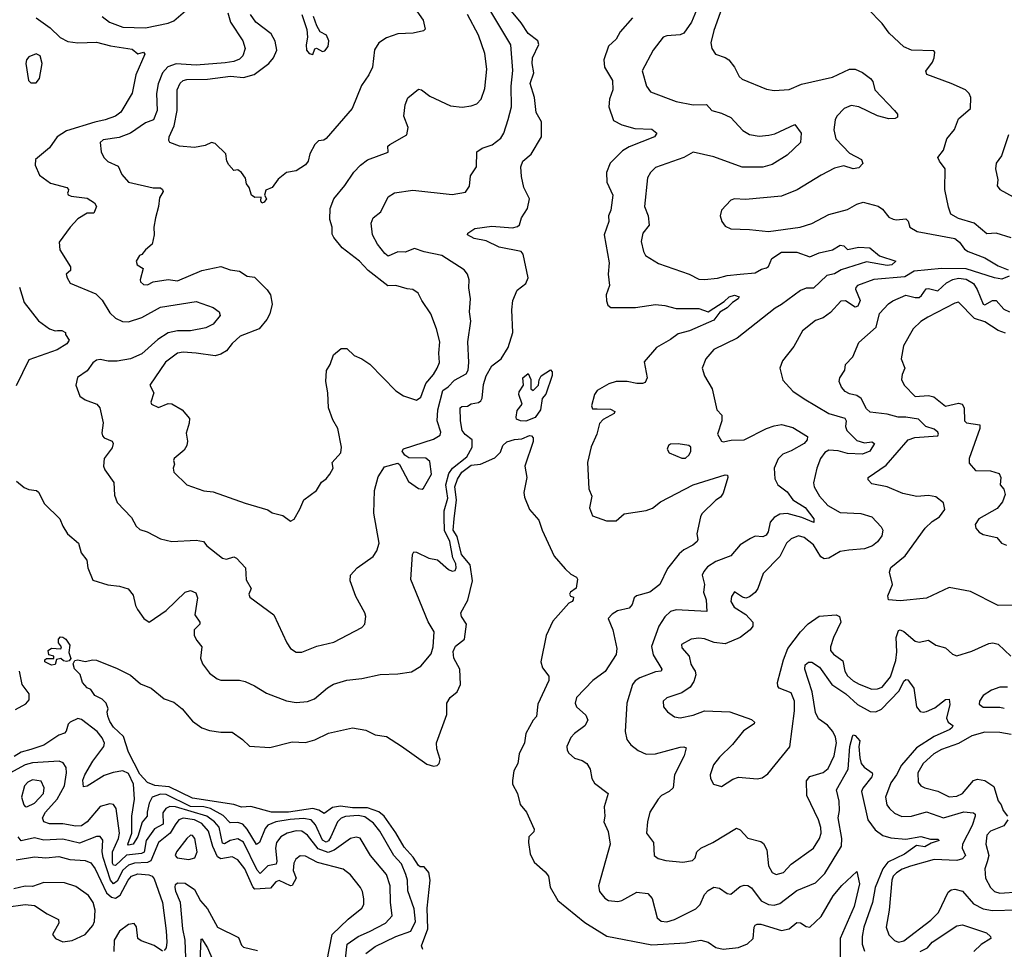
# Model space of a CAD drawing. Extents: x 1552033 to 1694788, y 811965 to 917215.
# Tile 76 of 256: x 1588747 to 1593978, y 863207 to 868148. Entities that reach past the tile are written whole.
import ezdxf

# ---------------------------------------------------------------- set-up
doc = ezdxf.new("R2010")
doc.units = 0

msp = doc.modelspace()

# ---------------------------------------------------------------- linework, layer by layer
at = {"layer": '0CON20XD'}
for points in [[(1589185, 868164.4), (1589224.2, 868134.2), (1589295, 868108.3), (1589415, 868105.2), (1589535, 868129), (1589565, 868141), (1589715, 868270.5)], [(1588730, 865695), (1588770.9, 865660.9), (1588795, 865650), (1588835.6, 865645.6), (1588846.8, 865636.8), (1588878, 865575), (1588960, 865495), (1588975, 865456.7), (1589001.2, 865415), (1589058.8, 865365), (1589074, 865314), (1589103.8, 865275), (1589109.2, 865235), (1589135, 865168.8), (1589215.4, 865144.6), (1589276.6, 865136.6), (1589322.8, 865122.8), (1589349.8, 865089.8), (1589361.5, 865035), (1589373, 865013), (1589405.8, 864965.8), (1589435, 864946.2), (1589525, 865006.9), (1589625, 865105.8), (1589653.9, 865113.9), (1589681.7, 865101.7), (1589692, 865075), (1589677.5, 864985), (1589703.3, 864945), (1589703.3, 864935), (1589674.4, 864905.6), (1589674.3, 864875), (1589687.4, 864847.4), (1589714, 864815), (1589707.5, 864755), (1589717.1, 864725), (1589755, 864674), (1589796.2, 864645), (1589815, 864638.1), (1589915, 864636.9), (1589945, 864630.6), (1589995, 864608.1), (1590058.3, 864568.3), (1590165, 864527.5), (1590215, 864518.2), (1590275, 864523.6), (1590312.4, 864537.6), (1590382.7, 864597.3), (1590413.8, 864616.2), (1590485, 864637.8), (1590565, 864646.7), (1590662.4, 864667.6), (1590755, 864670.6), (1590828.3, 864681.7), (1590878.7, 864711.3), (1590933, 864777), (1590944.3, 864815), (1590949.5, 864895), (1590916.9, 864946.9), (1590825, 865172.5), (1590834.5, 865305), (1590841.2, 865318.8), (1590855, 865318), (1590920, 865285), (1590966.2, 865276.2), (1591025, 865226), (1591045, 865216.7), (1591059.5, 865220.5), (1591065.8, 865234.2), (1591064.3, 865255), (1591047.7, 865287.7), (1591032, 865375), (1591003.4, 865433.4), (1591001.3, 865501.3), (1591002, 865538), (1591022.2, 865605), (1591010.1, 865675), (1591027.1, 865735), (1591045.7, 865765), (1591123.2, 865825), (1591151.2, 865875), (1591151.4, 865915), (1591113.3, 865943.3), (1591097.3, 865965), (1591088.9, 866015), (1591087.8, 866085), (1591095, 866091.5), (1591126.5, 866093.5), (1591145, 866105.5), (1591185, 866113.6), (1591197.5, 866122.5), (1591203.8, 866136.2), (1591210.7, 866209.3), (1591224.8, 866255.2), (1591255, 866307.8), (1591305, 866345.8), (1591341.1, 866405), (1591366.3, 866485), (1591362.2, 866605), (1591366.6, 866655), (1591390.2, 866709.8), (1591435, 866746.2), (1591448.9, 866775), (1591421, 866901), (1591411.2, 866915), (1591295, 866938.7), (1591225, 866973.2), (1591161.2, 866985), (1591126.7, 867005), (1591127, 867013), (1591165, 867037.5), (1591255, 867049.7), (1591365, 867042.3), (1591392, 867048), (1591402.8, 867057.2), (1591412.6, 867095), (1591445.2, 867145), (1591455.6, 867195), (1591425.1, 867255.1), (1591412, 867315), (1591409.8, 867365), (1591419.7, 867395), (1591465, 867432.5), (1591519, 867525), (1591518.9, 867605), (1591491.3, 867655), (1591482.3, 867735), (1591458.9, 867808.9), (1591478.9, 867865), (1591469, 867915), (1591472, 867945), (1591505.5, 868015.5), (1591499.8, 868035), (1591448.3, 868075), (1591411.6, 868131.6), (1591341.7, 868215)], [(1589003.8, 867235), (1589000, 867225), (1589005, 867217.5), (1589020.5, 867210.5), (1589105, 867200), (1589144.2, 867175), (1589155.6, 867155), (1589140.7, 867119.3), (1589105, 867119.4), (1589055, 867089.4), (1589014.3, 867045), (1588955.6, 866965), (1588960, 866925), (1589015.8, 866834.2), (1589016, 866815), (1588994.3, 866795), (1588998.6, 866775), (1589015, 866748), (1589151.3, 866691.3), (1589185, 866656.7), (1589225, 866589.5), (1589255, 866562.1), (1589293.5, 866543.5), (1589325, 866542.4), (1589395.6, 866564.4), (1589495, 866620), (1589685, 866650), (1589775, 866618), (1589806.7, 866595), (1589812.5, 866575), (1589775, 866528.8), (1589735, 866510), (1589655, 866494.5), (1589585, 866493.6), (1589536.1, 866483.9), (1589481.2, 866448.8), (1589395, 866371.8), (1589335, 866344.7), (1589265, 866332.1), (1589217.1, 866332.9), (1589175, 866341.3), (1589155, 866337.3), (1589136.1, 866323.9), (1589105, 866281.1), (1589054, 866246), (1589045.4, 866205), (1589066.5, 866146.5), (1589095, 866128.1), (1589156.7, 866105), (1589172, 866085), (1589190.8, 866005), (1589182.7, 865952.7), (1589186, 865936), (1589195.8, 865925.8), (1589237.3, 865907.3), (1589243.8, 865895), (1589237.6, 865872.4), (1589196, 865815), (1589192, 865775), (1589198.8, 865755), (1589247.4, 865687.4), (1589251.1, 865621.1), (1589265, 865581.2), (1589341.1, 865501.1), (1589365.5, 865455), (1589385, 865437.3), (1589423.3, 865425), (1589495, 865389.4), (1589555, 865374), (1589685, 865381.9), (1589722.5, 865375), (1589740.7, 865350.7), (1589825, 865285.8), (1589845, 865280.6), (1589885, 865292.9), (1589899.2, 865285), (1589945.5, 865235), (1589950.7, 865170.7), (1589975.8, 865125), (1589963.8, 865095), (1589969.3, 865079.3), (1590096.7, 864985), (1590166, 864835), (1590186.2, 864805), (1590215, 864786), (1590245, 864786), (1590325, 864818.6), (1590415, 864840), (1590565, 864916.7), (1590580, 864935), (1590586.2, 864975), (1590581.2, 864995), (1590532.7, 865082.7), (1590502.5, 865165), (1590503.8, 865195), (1590538.8, 865235), (1590624, 865295), (1590644.2, 865325), (1590656.9, 865365), (1590627.9, 865525), (1590632, 865645), (1590651.7, 865718.3), (1590685, 865771.4), (1590755, 865790), (1590765, 865783.3), (1590812.4, 865692.4), (1590865, 865656), (1590885, 865652), (1590892.7, 865657.3), (1590935, 865732.5), (1590925, 865800), (1590905, 865817.1), (1590815, 865818.8), (1590792.9, 865832.9), (1590778.8, 865855), (1590785, 865866.9), (1590945, 865918.3), (1590981.3, 865938.7), (1590984.7, 865955), (1590964.4, 866015), (1590968.8, 866075), (1590995, 866176.5), (1591023.6, 866196.4), (1591057.3, 866232.7), (1591118.1, 866265), (1591129.6, 866285), (1591133.1, 866325), (1591127.3, 866435), (1591143.6, 866545), (1591136.5, 866595), (1591142.5, 866665), (1591133.4, 866723.4), (1591134.2, 866765.8), (1591126.7, 866795), (1591108.3, 866818.3), (1590990, 866895), (1590895, 866913.8), (1590845, 866930.8), (1590795, 866912.5), (1590755, 866913.2), (1590705, 866891.3), (1590686.2, 866905), (1590648.2, 866955), (1590621.5, 867005), (1590613.7, 867066.3), (1590625, 867094), (1590665, 867126.2), (1590705, 867206), (1590738, 867228), (1590835, 867241.1), (1591045, 867218.6), (1591115, 867231.2), (1591137.3, 867262.7), (1591142.3, 867317.7), (1591173.3, 867365), (1591176, 867445), (1591204.6, 867465.4), (1591256.9, 867483.1), (1591302.2, 867517.8), (1591319.5, 867545), (1591342.7, 867617.3), (1591359.3, 867685), (1591358.2, 867795), (1591367.2, 867877.2), (1591355.4, 868015), (1591223.8, 868235)], [(1590835, 868223.8), (1590890, 868145), (1590901.7, 868098.3), (1590891.7, 868088.3), (1590837, 868077), (1590755, 868072.5), (1590695, 868051.4), (1590654.6, 868025.4), (1590632.3, 867987.7), (1590620.5, 867895), (1590601.9, 867855), (1590562, 867798), (1590513.7, 867676.3), (1590375, 867516.2), (1590362.3, 867507.7), (1590335, 867504), (1590314.7, 867485.3), (1590288.9, 867435), (1590278.5, 867395), (1590265, 867375.7), (1590215, 867344.4), (1590164.5, 867335.5), (1590120.5, 867299.5), (1590087.5, 867255), (1590055, 867242.5), (1590047.5, 867215), (1590058.8, 867195), (1590045, 867177.5), (1590032.5, 867172.5), (1590027.5, 867185), (1590030, 867205), (1589996.7, 867203.3), (1589978.8, 867215), (1589966.7, 867255), (1589952, 867275), (1589945.8, 867305), (1589925, 867336.2), (1589905, 867350), (1589885, 867346.7), (1589857.1, 867377.1), (1589846.4, 867396.4), (1589841.2, 867435), (1589785, 867489.2), (1589765, 867494.3), (1589731.7, 867478.3), (1589675, 867467.8), (1589595.3, 867475.3), (1589545, 867494.2), (1589538.6, 867505), (1589541.1, 867525), (1589567.2, 867582.8), (1589584.1, 867665), (1589582.7, 867775), (1589599.9, 867810.1), (1589615.7, 867824.3), (1589635, 867829.8), (1589745, 867832.5), (1589867.4, 867847.4), (1589935, 867841), (1589992.8, 867857.2), (1590070.3, 867915), (1590094.7, 867945), (1590112.3, 867985), (1590104.1, 868034.1), (1590082.9, 868072.9), (1590000.9, 868135), (1589973.2, 868175)], [(1592342, 868198), (1592316.2, 868133.8), (1592275, 868076.7), (1592255, 868066.9), (1592185, 868061.5), (1592165.4, 868054.6), (1592113.1, 867985), (1592053.6, 867876.4), (1592076.2, 867795), (1592097.5, 867765), (1592235, 867713.3), (1592325, 867694.4), (1592396.5, 867696.5), (1592424.6, 867664.6), (1592475, 867650.6), (1592525, 867628.1), (1592588.5, 867558.5), (1592625, 867537.9), (1592675, 867528.8), (1592726.7, 867533.3), (1592758.3, 867541.7), (1592865, 867590), (1592898.9, 867545), (1592895.4, 867494.6), (1592825, 867427.1), (1592745, 867378.2), (1592695, 867363.1), (1592585, 867363.2), (1592435, 867419.2), (1592325, 867442.8), (1592275, 867414.5), (1592125, 867362.5), (1592097.5, 867335), (1592083, 867307), (1592066.9, 867155), (1592085.6, 867105), (1592091.9, 867055), (1592057.3, 867012.7), (1592048.9, 866968.9), (1592060.8, 866915), (1592072, 866895), (1592141.4, 866851.4), (1592304.4, 866794.4), (1592355, 866769.4), (1592385, 866766.5), (1592455, 866773.3), (1592505, 866788.2), (1592574.7, 866794.7), (1592655, 866802.5), (1592687.6, 866822.4), (1592715, 866829.3), (1592725, 866835.7), (1592742.3, 866877.7), (1592795, 866912.1), (1592875, 866912.4), (1592945, 866888.1), (1592995, 866908.6), (1593065.8, 866924.2), (1593105, 866949.5), (1593125, 866945.7), (1593145, 866926.4), (1593205, 866939.5), (1593263.8, 866935), (1593315, 866893.4), (1593401.2, 866865), (1593380, 866845), (1593355, 866840.8), (1593245, 866861.2), (1593111.7, 866818.3), (1593075, 866797.7), (1593035, 866788), (1592965, 866720), (1592925, 866720.7), (1592895, 866707.7), (1592795, 866633.8), (1592760, 866615), (1592558.8, 866455), (1592434, 866395), (1592391.4, 866345), (1592373.1, 866295), (1592384.3, 866255), (1592425.8, 866185), (1592450.8, 866075), (1592477.9, 866045), (1592477.7, 866015), (1592453.3, 865945), (1592475, 865907.5), (1592485, 865904), (1592526.4, 865913.6), (1592595, 865914.5), (1592714.7, 865975.3), (1592755, 865989.6), (1592795, 865995.4), (1592855, 865980), (1592932.3, 865932.3), (1592930.6, 865915), (1592914.3, 865895), (1592845, 865855.4), (1592801.4, 865838.6), (1592775.9, 865814.1), (1592754.6, 865765), (1592758.1, 865708.1), (1592775.5, 865675), (1592825, 865637.5), (1592855, 865596), (1592920, 865555), (1592965.5, 865495), (1592966.2, 865475), (1592901.5, 865501.5), (1592825, 865522.5), (1592785, 865518.8), (1592755, 865502.1), (1592733.7, 865476.3), (1592722.8, 865425), (1592712.6, 865407.4), (1592695, 865400), (1592655, 865402.3), (1592628.8, 865391.2), (1592575, 865355.8), (1592525, 865298.2), (1592445, 865268.6), (1592401.1, 865238.9), (1592380.8, 865215), (1592373.3, 865195), (1592385.2, 865145), (1592379.3, 865105), (1592393.5, 865065), (1592398.1, 865001.9), (1592235, 865011.8), (1592205, 865002.5), (1592175, 864974.6), (1592141.9, 864925), (1592103.6, 864816.4)], [(1592485.8, 868234.2), (1592435, 868091.2), (1592419.5, 868025), (1592424.4, 867994.4), (1592444.1, 867964.1), (1592495, 867947.5), (1592515, 867934), (1592544.2, 867895), (1592569.2, 867845), (1592585, 867831.4), (1592715, 867779.4), (1592755, 867771.9), (1592835, 867777.5), (1592900, 867805), (1593065, 867843.1), (1593155, 867885.7), (1593185, 867884.4), (1593225, 867867.8), (1593267.5, 867835), (1593278.7, 867818.7), (1593289.4, 867775), (1593395, 867665.8), (1593411.2, 867645), (1593410.7, 867629.3), (1593397.7, 867622.3), (1593365, 867620), (1593305, 867636.8), (1593204.4, 867685), (1593165, 867691.1), (1593126.7, 867675), (1593088.1, 867635), (1593079.4, 867615), (1593072.7, 867562.7), (1593082.5, 867515), (1593155, 867437.5), (1593220, 867405), (1593226.4, 867383.6), (1593205, 867360), (1593175, 867354.3), (1593125, 867370.8), (1593075, 867358.1), (1593005, 867322), (1592877.2, 867242.8), (1592795, 867210.5), (1592602.7, 867192.7), (1592545, 867195.7), (1592525, 867188.8), (1592476.2, 867135), (1592468.8, 867105), (1592476.7, 867075), (1592495, 867050), (1592525, 867036), (1592625, 867032.2)], [(1594015, 866988.9), (1593935, 867012.5), (1593885, 867008.8), (1593817.1, 867067.1), (1593735, 867090.8), (1593694.1, 867114.1), (1593680.9, 867150.9), (1593662.5, 867245), (1593662.9, 867355), (1593633.1, 867395), (1593625.6, 867415), (1593654.3, 867455), (1593673.3, 867515), (1593713.1, 867565), (1593735, 867621.2), (1593798.1, 867675), (1593800.8, 867735), (1593792, 867755), (1593771.2, 867775), (1593695, 867809.5), (1593565.8, 867855.8), (1593560.8, 867875), (1593597.2, 867922.8), (1593605.4, 867945.4), (1593608.6, 867975), (1593602.9, 867982.9), (1593485, 867985.5), (1593443.9, 868003.9), (1593366.8, 868076.8), (1593328.3, 868128.3), (1593253.3, 868205)], [(1588835, 868157.5), (1588909.2, 868105), (1588962.4, 868052.4), (1589001.8, 868031.8), (1589055, 868024.1), (1589155, 868027.5), (1589228.8, 868008.8), (1589345, 867991.4), (1589375, 867966.7), (1589405, 867976), (1589411.2, 867965), (1589363.5, 867855), (1589343.6, 867756.4), (1589284.5, 867655.5), (1589256.2, 867635), (1589200, 867615), (1589145, 867603.6), (1588995, 867556.6), (1588946.5, 867525), (1588905, 867466.7), (1588831.2, 867405), (1588828.8, 867375), (1588851.3, 867321.3), (1588909.7, 867279.7), (1588996.7, 867255), (1589006.7, 867245), (1589003.8, 867235)], [(1589852.1, 868185), (1589867.1, 868135), (1589932.9, 868035), (1589944.5, 867995), (1589931.5, 867955), (1589915, 867937.8), (1589883.8, 867925), (1589837.7, 867917.7), (1589685, 867906.2), (1589577.4, 867912.6), (1589533.5, 867896.5), (1589504.7, 867865), (1589482.8, 867807.2), (1589473.8, 867755), (1589476.9, 867665), (1589456.8, 867615), (1589415, 867600), (1589335.2, 867544.8), (1589275, 867521.9), (1589190.8, 867509.2), (1589174.4, 867495), (1589179.5, 867445), (1589193.3, 867415), (1589215, 867394.4), (1589269.1, 867369.1), (1589289.1, 867325), (1589325, 867284.4), (1589455, 867254.2), (1589495, 867253.3), (1589506.1, 867246.1), (1589508.8, 867235), (1589489.4, 867200.6), (1589484.5, 867155), (1589467.9, 867095), (1589459.5, 867045), (1589461.1, 867005)], [(1589461.1, 867005), (1589450, 866955), (1589414.3, 866925), (1589395, 866900), (1589383.3, 866895), (1589366.2, 866865), (1589370, 866845), (1589403.3, 866825), (1589387.5, 866765), (1589389.2, 866755), (1589405, 866740.8), (1589425, 866739.2), (1589455.4, 866754.6), (1589535, 866766.9), (1589585, 866760), (1589715, 866815.4), (1589815, 866835.3), (1589865, 866817.9), (1589915, 866810.9), (1589955, 866785.3), (1589995, 866779.3), (1590062.2, 866712.2), (1590078.9, 866685), (1590087.3, 866635), (1590075.4, 866585), (1590060.4, 866555), (1590018.2, 866505), (1589918.5, 866465), (1589875, 866427.6), (1589845, 866388.1), (1589815, 866369.7), (1589785, 866362), (1589685, 866375.6), (1589615, 866381.2), (1589584.4, 866375), (1589521.6, 866328.4), (1589438.8, 866205), (1589458.8, 866165), (1589443.8, 866115), (1589446.2, 866105), (1589485, 866086.7), (1589535, 866107.5), (1589555, 866105.5), (1589610, 866075), (1589648, 866028), (1589646.6, 866003.4), (1589630.3, 865949.7), (1589638.2, 865908.2), (1589635.4, 865885), (1589619.8, 865860.2), (1589566.7, 865815), (1589563.8, 865805), (1589570, 865785), (1589562.5, 865765), (1589565, 865742.5), (1589635, 865676), (1589725, 865644.3), (1589775, 865638), (1589945, 865578), (1590065, 865543.3), (1590087.5, 865527.5), (1590145, 865513.3), (1590185, 865482.5), (1590205, 865492.5), (1590234.3, 865545.7), (1590256.7, 865595), (1590324.2, 865645.8), (1590349.7, 865690.3), (1590375, 865708), (1590395, 865732), (1590412.5, 865765), (1590407.5, 865795), (1590452.5, 865845), (1590455.7, 865875), (1590437.1, 865975), (1590410.2, 866020.2), (1590387.1, 866085), (1590384.1, 866165), (1590373.2, 866225), (1590376.6, 866283.4), (1590395.6, 866315), (1590413.6, 866366.4), (1590455, 866400), (1590485, 866400), (1590523.7, 866363.7), (1590565, 866345.8), (1590606.4, 866316.4), (1590744.7, 866174.7), (1590785, 866149.4), (1590855, 866125.7), (1590877.8, 866142.2), (1590905.3, 866215), (1590945, 866261.2), (1590964.6, 866295), (1590976.9, 866325), (1590973.8, 866375), (1590979.5, 866435), (1590961.1, 866505), (1590931.4, 866585), (1590882.9, 866655), (1590863.8, 866695), (1590835, 866714.2), (1590805, 866717.1), (1590745, 866735.8), (1590703.2, 866733.2), (1590597.5, 866815), (1590551.9, 866865), (1590460, 866935), (1590415, 866990), (1590407, 867007), (1590406.9, 867045), (1590394.7, 867085), (1590396.2, 867143.8), (1590415.6, 867195), (1590475, 867265.8), (1590522.6, 867337.4), (1590558, 867375), (1590595, 867402.9), (1590705, 867443.8), (1590702.5, 867475), (1590712.5, 867485), (1590803.8, 867535), (1590811.2, 867575), (1590787.5, 867635), (1590794.2, 867695), (1590808, 867732), (1590865, 867778.6), (1590881.2, 867775), (1590925, 867741.9), (1591035, 867690), (1591096.8, 867683.2), (1591145, 867689.4), (1591175, 867700.6), (1591198.9, 867725), (1591217.6, 867782.4), (1591228, 867885), (1591217.7, 867967.7), (1591184.7, 868065), (1591125, 868175.6)], [(1590245.9, 868175.9), (1590272.9, 868095), (1590276, 868055), (1590268.1, 868015), (1590270, 867985), (1590285, 867968), (1590305, 867962.5)], [(1590305, 867962.5), (1590315, 867992.5), (1590323.8, 867996.2), (1590355, 867978.8), (1590367.3, 867982.7), (1590386, 868005), (1590390, 868035), (1590376.2, 868065), (1590343, 868083), (1590324.6, 868114.6), (1590308.2, 868165)], [(1592001.7, 868158.3), (1591936.2, 868083.8), (1591915.6, 868044.4), (1591875, 868006.8), (1591849.7, 867935), (1591854.6, 867895), (1591896.7, 867825), (1591898.2, 867775), (1591880.4, 867725), (1591876.2, 867685), (1591901.6, 867611.6), (1591945, 867588.5), (1592015, 867570), (1592105, 867566.7), (1592131.2, 867545), (1592120, 867525), (1591985, 867472), (1591949.1, 867450.9), (1591883.8, 867385), (1591863.8, 867335), (1591866.9, 867285), (1591897.5, 867215), (1591886.7, 867135), (1591875.5, 867105), (1591876.5, 867075), (1591852.8, 867005), (1591878.7, 866855), (1591873.2, 866795), (1591880, 866735), (1591862.2, 866685), (1591864, 866654), (1591871.2, 866631.2), (1591888.3, 866618.3), (1592018.8, 866618.8)], [(1588805, 867812.5), (1588835, 867812.9), (1588851.1, 867835), (1588866.1, 867915), (1588855, 867956.2), (1588835, 867965.6), (1588795, 867950), (1588783.3, 867935), (1588778.6, 867915), (1588794.3, 867824.3), (1588805, 867812.5)], [(1594000.8, 867535), (1593963.3, 867425), (1593935.4, 867384.6), (1593931.5, 867355), (1593943.9, 867296.1), (1593940.8, 867265), (1593955, 867245.8), (1594025, 867205.6)], [(1592625, 867032.2), (1592725, 867021.4), (1592892.5, 867045), (1592955, 867063.8), (1593045, 867112.9), (1593145, 867139.2), (1593195, 867168), (1593227.7, 867177.7), (1593307.1, 867157.1), (1593331.2, 867141.2), (1593365, 867098.8), (1593386.8, 867086.8), (1593405, 867083.3), (1593455, 867089.5), (1593467, 867077), (1593476.5, 867045), (1593515, 867022.1), (1593715, 866984.7), (1593740, 866965), (1593767.3, 866927.3), (1593785.3, 866915.3), (1593875, 866881.4), (1593945, 866839), (1593997.9, 866817.9)], [(1594004.3, 866785), (1593965, 866769.4), (1593925.7, 866775.7), (1593775, 866824.2), (1593645, 866825.8), (1593499.4, 866810.6), (1593449.2, 866780.8), (1593285, 866767.4), (1593198.6, 866735), (1593188.5, 866725), (1593187.9, 866715), (1593211.3, 866655), (1593199.5, 866625), (1593185, 866619.6), (1593135, 866654), (1593109.1, 866650.9), (1593055, 866591.1), (1593015, 866563.8), (1592975, 866548.6), (1592905, 866493.8), (1592859.5, 866410.5), (1592799.2, 866335), (1592785.8, 866295), (1592801.7, 866231.7), (1592855, 866174.2), (1592915, 866132.7), (1593045, 866055.3), (1593130.4, 866030.4), (1593137.8, 866015), (1593134.2, 865985), (1593141.2, 865965), (1593195, 865911.2), (1593235, 865898.7), (1593275, 865904.3), (1593287.8, 865895), (1593263.1, 865855), (1593225, 865839.3), (1593145, 865841.9), (1593096, 865856), (1593045, 865860.4), (1593025, 865847.3), (1593000.8, 865815), (1592982.3, 865765), (1592964.6, 865685.4), (1592967.9, 865665), (1592996, 865615), (1593041.1, 865565), (1593105, 865529.2), (1593215, 865522.9), (1593273.8, 865505), (1593323, 865453), (1593332, 865435), (1593326.9, 865405), (1593305, 865373.3), (1593278.2, 865351.8), (1593235, 865334.7), (1593151.9, 865328.1), (1593105, 865322), (1593045, 865286), (1593021.7, 865281.7), (1593003.2, 865293.2), (1592965, 865356), (1592915, 865395.4), (1592885, 865404.6), (1592845, 865387.8), (1592820.9, 865365), (1592785, 865294.6), (1592696, 865205), (1592668.2, 865125), (1592655, 865103.6), (1592625, 865080), (1592605, 865073.5), (1592587.8, 865077.8), (1592545, 865106), (1592528.3, 865081.7), (1592524.4, 865055), (1592542.5, 865025), (1592605, 864985.6), (1592642.5, 864945), (1592641.5, 864925), (1592626.9, 864905), (1592574.5, 864865), (1592495, 864831.2), (1592437.3, 864837.3), (1592385, 864857.5), (1592355, 864860), (1592315, 864854.5), (1592263.1, 864826.9), (1592265, 864810), (1592303.6, 864765), (1592311.7, 864721.7), (1592325, 864701.4), (1592335.8, 864685.8), (1592339.7, 864665), (1592329, 864631), (1592309.4, 864600.6), (1592265, 864569.5), (1592185.8, 864544.2), (1592166.2, 864525), (1592168, 864495), (1592188.8, 864468.8), (1592225, 864442.5), (1592255, 864436.9), (1592325, 864452.1), (1592385, 864473.6), (1592519.2, 864469.2), (1592635, 864428.9), (1592651.4, 864415), (1592648.6, 864405), (1592592, 864368), (1592534.3, 864295), (1592465, 864228.9), (1592432.6, 864187.4), (1592416, 864135), (1592416.7, 864115), (1592432.5, 864085), (1592475, 864072.5), (1592535, 864111.9), (1592565, 864122.2), (1592665, 864112.9), (1592691.7, 864118.3), (1592720.9, 864139.1), (1592837.8, 864282.2), (1592863.5, 864475), (1592862.7, 864525), (1592845, 864570.8), (1592781.2, 864595), (1592774.3, 864605), (1592773.3, 864625), (1592805.4, 864745.4), (1592828.3, 864805), (1592895.5, 864894.5), (1592935, 864936.2), (1592995, 864977.5), (1593084.5, 864984.5), (1593102.9, 864975), (1593109.5, 864945), (1593070, 864865), (1593054, 864815), (1593055.4, 864795), (1593070.5, 864775), (1593120.8, 864740.8), (1593131, 864685), (1593145, 864660.4), (1593174.2, 864634.2), (1593206.6, 864616.6), (1593275, 864590.3), (1593305, 864591.6), (1593329.2, 864600.8), (1593373.8, 864655), (1593401.4, 864741.4), (1593407.2, 864787.2), (1593403.1, 864865), (1593415, 864901.2), (1593425, 864905.7), (1593445, 864895.7), (1593505, 864843.9), (1593525, 864839.3), (1593575, 864850.5), (1593615, 864824.2), (1593665, 864808.6), (1593702, 864775), (1593725, 864767.5), (1593805, 864791.1), (1593895, 864832.9), (1593916.3, 864836.3), (1593945, 864829.2), (1594013.3, 864765)], [(1588745.7, 866725.7), (1588770, 866645), (1588847.4, 866547.4), (1588905, 866504.2), (1588935, 866493.8), (1588946.7, 866496.7), (1588970, 866495), (1588990, 866485), (1588990, 866475), (1589008.8, 866445), (1588998, 866425), (1588945, 866392.9), (1588795, 866340), (1588728, 866202)], [(1594056.4, 865036.4), (1593945, 865034.4), (1593798.7, 865108.7), (1593685, 865129.2), (1593565, 865072.9), (1593425, 865059.1), (1593363.3, 865065), (1593358.6, 865085), (1593383.6, 865145), (1593368.3, 865211.7), (1593374.4, 865235.6), (1593452.1, 865297.9), (1593556.9, 865445), (1593595, 865480.4), (1593634.5, 865505), (1593662.5, 865545), (1593655, 865579.4), (1593615, 865611.2), (1593575, 865618.5), (1593513.6, 865613.6), (1593439.5, 865629.5), (1593355, 865664.2), (1593275, 865681.2), (1593255, 865702.5), (1593253.8, 865715), (1593349.5, 865780.5), (1593467.5, 865915), (1593502.7, 865927.3), (1593624, 865936), (1593629.2, 865945), (1593625.6, 865955), (1593605, 865970.8), (1593561.5, 865985), (1593522, 866025), (1593455, 866035.2), (1593414.8, 866034.8), (1593355, 866051.6), (1593265, 866061.5), (1593245, 866080), (1593216.8, 866135), (1593195, 866150.8), (1593155, 866159.6), (1593131.9, 866171.9), (1593112.5, 866195), (1593100.8, 866225), (1593104.4, 866245), (1593131.4, 866285), (1593134.2, 866315), (1593173.1, 866355), (1593205, 866432), (1593296.4, 866513.6), (1593315, 866585.8), (1593362.4, 866637.6), (1593385, 866653.1), (1593455, 866684.5), (1593505, 866671.2), (1593525, 866671.7), (1593538.6, 866681.4), (1593562.9, 866717.1), (1593575, 866719.2), (1593625, 866707.4), (1593670.2, 866749.8), (1593705, 866767.4), (1593735, 866773.9), (1593775, 866768.3), (1593813.7, 866745), (1593834.5, 866714.5), (1593865, 866635.4), (1593875, 866631.8), (1593915, 866655.4), (1593935, 866656.1), (1593975, 866609.4), (1594005.4, 866594.6)], [(1592018.8, 866618.8), (1592124.4, 866634.4), (1592175, 866628.8), (1592235, 866612.5), (1592355, 866612.9), (1592405, 866594.3), (1592489.4, 866650.6), (1592516, 866675), (1592545, 866683.5), (1592568.8, 866675), (1592564.2, 866665), (1592534.5, 866645.5), (1592505, 866615.6), (1592466.2, 866593.8), (1592435, 866550.8), (1592305, 866493.9), (1592245, 866478.8), (1592205, 866447.8), (1592130.6, 866405), (1592065, 866330), (1592080, 866245), (1592070.7, 866219.3), (1592055, 866213.3), (1592025.8, 866214.2), (1591975, 866225.6), (1591915, 866224.4), (1591877.6, 866212.4), (1591815, 866176.2), (1591801.2, 866155), (1591784.3, 866095), (1591790.2, 866080.2), (1591815, 866078.7), (1591885, 866077.9), (1591908, 866065), (1591905, 866054.4), (1591846.9, 866023.1), (1591828, 866002), (1591812.9, 865945), (1591783, 865877), (1591762.9, 865795), (1591771.1, 865655), (1591786.9, 865615), (1591774, 865554), (1591790.7, 865510.7), (1591863.6, 865483.6), (1591915.4, 865484.6), (1591958.5, 865521.5), (1592075, 865540), (1592108.6, 865551.4), (1592151.1, 865585), (1592324.2, 865675), (1592495, 865728.1), (1592506.4, 865726.4), (1592509.1, 865715), (1592485, 865631.4), (1592469.7, 865610.3), (1592445, 865593.8), (1592371.7, 865521.7), (1592363.1, 865505), (1592343.8, 865415), (1592350, 865385), (1592346.2, 865375), (1592323.3, 865355), (1592275, 865330.8), (1592251.2, 865308.8), (1592188.9, 865231.1), (1592148.6, 865145), (1592095, 865105.6), (1592024, 865085), (1592011.4, 865075), (1592000.3, 865039.7), (1591985, 865020), (1591922.5, 865005), (1591895, 864988.8), (1591873.8, 864965), (1591897.8, 864905), (1591918.8, 864805), (1591916.5, 864773.5), (1591857.4, 864682.6), (1591792.5, 864635), (1591704.2, 864545), (1591698, 864515), (1591705.8, 864495.8), (1591755, 864451.2), (1591766, 864425), (1591750, 864395), (1591695, 864354.3), (1591675, 864332), (1591654.3, 864285), (1591655.8, 864265), (1591665, 864248.8), (1591695, 864223.1), (1591735, 864210.8), (1591760, 864195), (1591777.1, 864165), (1591787.1, 864115), (1591800.2, 864090.2), (1591873.3, 864035), (1591852, 863965), (1591855.8, 863915), (1591850.8, 863885), (1591872.4, 863832.4), (1591884.4, 863765), (1591821.1, 863545), (1591827.8, 863515), (1591855, 863478.6), (1591875.5, 863465.5), (1591925, 863460.6), (1591945, 863465.6), (1592025, 863510.6), (1592084.3, 863504.3), (1592106.6, 863476.6), (1592133.6, 863375), (1592155, 863357.3), (1592185, 863353.2), (1592225, 863365.4), (1592338.8, 863421.2), (1592362.1, 863445), (1592385, 863497.5), (1592405, 863520), (1592435, 863536.9), (1592465, 863531.1), (1592505, 863502.9), (1592525, 863500), (1592575, 863541.5), (1592595, 863548.2), (1592615, 863546.4), (1592635, 863534.5), (1592685.3, 863465.3), (1592725, 863445.4), (1592755, 863442.3), (1592785, 863449.6), (1592875, 863519.6), (1592975, 863560), (1593025, 863609.4), (1593112.6, 863755), (1593115.2, 863795), (1593094.5, 863905), (1593102, 863945), (1593101, 863995), (1593086.2, 864055), (1593148.8, 864165), (1593158, 864285), (1593171.2, 864338.8), (1593175, 864346.7), (1593185, 864344), (1593210, 864315), (1593204.4, 864285), (1593210, 864225), (1593217.3, 864195), (1593233.3, 864175), (1593275.7, 864145.7), (1593278.3, 864138.3), (1593275, 864124), (1593226, 864064), (1593219.6, 864045), (1593252.9, 863895), (1593291.3, 863841.3), (1593332.2, 863812.2), (1593375, 863798.7), (1593455, 863792.9), (1593535, 863807.3), (1593585, 863792.5), (1593625, 863792), (1593632, 863785), (1593589.1, 863770.9), (1593555, 863751.9), (1593510.6, 863759.4), (1593448, 863712), (1593359.7, 863670.3), (1593331.7, 863635), (1593291.9, 863535), (1593278.4, 863455), (1593231.1, 863325), (1593222.2, 863275), (1593223.6, 863233.6), (1593235, 863197.5)], [(1593985, 866481.3), (1593945.7, 866495.7), (1593875, 866541.6), (1593819.1, 866559.1), (1593735, 866645.8), (1593715, 866641.9), (1593572.5, 866567.5), (1593535, 866543.6), (1593493.3, 866505), (1593442.2, 866415), (1593430, 866345), (1593449.2, 866295), (1593435, 866262.5), (1593431.4, 866235), (1593445.8, 866205), (1593504.4, 866144.4), (1593575, 866151.1), (1593603.4, 866143.4), (1593665, 866094.2), (1593735, 866109.2), (1593753.8, 866103.8), (1593765.5, 866085), (1593765.8, 866015), (1593777.5, 866005), (1593848, 865995), (1593847.5, 865975), (1593790.6, 865815), (1593791.3, 865791.3), (1593825, 865751.1), (1593905, 865749.5), (1593951.2, 865735), (1593960, 865715), (1593955.9, 865675.9), (1593975, 865652.5), (1593982, 865625), (1593968.8, 865585), (1593939.8, 865550.2), (1593842.9, 865495), (1593822.5, 865465), (1593826.2, 865445), (1593843.9, 865423.9), (1593865, 865411.2), (1593937.5, 865395), (1593963.3, 865365), (1593990, 865355)], [(1591435, 866013.8), (1591406.7, 866015), (1591386.7, 866025), (1591383.8, 866035), (1591390, 866070), (1591416.4, 866103.6), (1591398, 866155), (1591400.5, 866169.5), (1591423.3, 866205), (1591420, 866245), (1591447.5, 866267.5), (1591462.5, 866235), (1591462.5, 866185), (1591475, 866177.5), (1591502.5, 866205), (1591506.7, 866233.3), (1591517.5, 866255), (1591566.9, 866286.9), (1591576.5, 866276.5), (1591575, 866257.5), (1591541.9, 866158.1), (1591522.5, 866135), (1591513.3, 866075), (1591485, 866034.1), (1591435, 866013.8)], [(1591054.4, 865495), (1591067, 865595), (1591059.1, 865665), (1591072.8, 865705), (1591095, 865742.5), (1591145, 865780), (1591195, 865786), (1591270.8, 865819.2), (1591301.2, 865848.8), (1591314.4, 865885), (1591335, 865903.5), (1591375, 865916.4), (1591415, 865920.5), (1591455, 865938), (1591466.8, 865936.7), (1591474.5, 865925), (1591474.6, 865905), (1591430.6, 865775), (1591441.2, 865715), (1591425.6, 865635), (1591429.5, 865609.5), (1591456, 865545), (1591505, 865487.5), (1591522, 865435), (1591585.6, 865295.6), (1591645, 865228.8), (1591675, 865201.2), (1591705.7, 865185.7), (1591711.2, 865175), (1591704, 865126), (1591672.5, 865105), (1591667.5, 865095), (1591673.3, 865083.3), (1591688.3, 865078.3), (1591687.5, 865065), (1591682.5, 865055), (1591664, 865046), (1591579.7, 864950.3), (1591543.6, 864875), (1591515.8, 864735), (1591525, 864703.3), (1591558.6, 864658.6), (1591558.6, 864635), (1591499.8, 864510.2), (1591492.5, 864445), (1591474.3, 864425), (1591436.5, 864353.5), (1591428.5, 864305), (1591400.5, 864245), (1591392.9, 864195), (1591371.2, 864155), (1591364.2, 864104.2), (1591364.3, 864084.3), (1591390.8, 864035), (1591405, 863976.7), (1591438.8, 863935), (1591480, 863845), (1591478.8, 863831.2), (1591451.2, 863805), (1591449.2, 863775), (1591458, 863715), (1591479.5, 863669.5), (1591538.3, 863618.3), (1591555.7, 863595.7), (1591565, 863537.5), (1591605, 863466), (1591749.4, 863349.4), (1591866.9, 863276.9), (1592105, 863230.8), (1592285, 863240.5), (1592365, 863255.6), (1592405, 863244.2), (1592445, 863215.7), (1592485, 863208.5), (1592565, 863216.2), (1592614, 863236), (1592643.3, 863265), (1592648.5, 863325), (1592654, 863336), (1592665, 863341.1), (1592685, 863341.2), (1592795, 863307.5), (1592835, 863315.5), (1592875, 863349.5), (1592895, 863347.3), (1592925, 863327.5), (1592945, 863324.4), (1593005, 863380.9), (1593069.1, 863490.9), (1593115, 863545.6), (1593195, 863620), (1593207.8, 863555), (1593180.8, 863435), (1593106.7, 863265), (1593106.4, 863165)], [(1592265, 865816.7), (1592285, 865817.5), (1592303.3, 865835), (1592313.3, 865855), (1592312.5, 865875), (1592302.5, 865885), (1592245, 865894.2), (1592205, 865891.2), (1592193.3, 865885), (1592187.5, 865865), (1592197.5, 865845), (1592265, 865816.7)], [(1590888.7, 863205), (1590881.8, 863225), (1590914.5, 863315.5), (1590912, 863425), (1590926.8, 863575), (1590920.5, 863615), (1590895, 863644.6), (1590875, 863644.6), (1590865, 863652.7), (1590837.4, 863697.4), (1590789.4, 863749.4), (1590745.9, 863825.9), (1590683, 863915), (1590655, 863937.5), (1590595, 863958.6), (1590515, 863958), (1590451.8, 863968.2), (1590409.3, 863960.7), (1590365, 863928.2), (1590336.8, 863946.8), (1590305, 863954.9), (1590174.3, 863935.7), (1590085, 863935.4), (1589975, 863965.4), (1589925, 863961.9), (1589885, 863977.1), (1589665, 864011), (1589540.6, 864070.6), (1589465, 864076.9), (1589425, 864094.2), (1589385, 864136.9), (1589324.7, 864254.7), (1589297.4, 864337.4), (1589245, 864388.1), (1589225, 864418), (1589214.2, 864445.8), (1589211.2, 864468.8), (1589216.7, 864485), (1589205.8, 864515.8), (1589185, 864536.7), (1589145, 864556.7), (1589125, 864587.5), (1589105, 864597.5), (1589080, 864625), (1589068.3, 864668.3), (1589038, 864698), (1589030.8, 864725), (1589038.8, 864741.2), (1589055.8, 864745.8), (1589095, 864736.7), (1589135, 864745.8), (1589155, 864744), (1589265, 864700), (1589335, 864664), (1589388.6, 864618.6), (1589445, 864594), (1589515, 864537.5), (1589565, 864520), (1589610, 864485), (1589665, 864418.8), (1589714.3, 864384.3), (1589755, 864370), (1589815, 864361.2), (1589875, 864360.8), (1589931.3, 864321.3), (1589967.1, 864287.1), (1590075, 864278.9), (1590195, 864309.2), (1590265, 864306), (1590315, 864320.8), (1590387.5, 864355), (1590515, 864384.3), (1590585, 864372.5), (1590635, 864347.1), (1590695, 864337.5), (1590775, 864285.8), (1590910.5, 864190.5), (1590945, 864180.4), (1590965, 864184.7), (1590975, 864194.5), (1590981.2, 864215), (1590963, 864273), (1590960.6, 864305), (1591016.9, 864455), (1591015.9, 864515), (1591033.9, 864546.1), (1591071.4, 864575), (1591089, 864615), (1591085.2, 864695), (1591052.9, 864755), (1591050.2, 864789.8), (1591061.5, 864818.5), (1591110, 864855), (1591121.4, 864935), (1591094.4, 864975), (1591090, 864995), (1591127.2, 865062.8), (1591151.7, 865165), (1591140, 865250), (1591094.1, 865305), (1591071.5, 865401.5), (1591049.4, 865435), (1591054.4, 865495)], [(1588915, 864717.5), (1588880, 864735), (1588880, 864745), (1588888.3, 864751.7), (1588928.3, 864751.7), (1588927.5, 864765), (1588901.7, 864771.7), (1588898, 864795), (1588915, 864808), (1588965.8, 864804.2), (1588968.8, 864815), (1588952.5, 864835), (1588952.5, 864855), (1588963, 864867), (1588975, 864866.2), (1588991.2, 864855), (1589013.9, 864823.9), (1589007.5, 864785), (1589017.5, 864752.5), (1589009.4, 864740.6), (1588995, 864736), (1588979.3, 864739.3), (1588965, 864752.5), (1588942.5, 864747.5), (1588935, 864720), (1588915, 864717.5)], [(1592103.6, 864816.4), (1592111.5, 864771.5), (1592159.2, 864695), (1592154, 864686), (1592125, 864681.5), (1592041, 864649), (1592016.7, 864633.3), (1592002, 864615), (1591972.7, 864515), (1591962.9, 864365), (1591972.5, 864322.5), (1591992.8, 864292.8), (1592033, 864263), (1592075, 864243.3), (1592125, 864245.4), (1592255, 864281.4), (1592275, 864283.8), (1592287.3, 864277.3), (1592277.5, 864235), (1592225.9, 864134.1), (1592218.8, 864065), (1592197.5, 864045), (1592156.1, 864023.9), (1592138.5, 864005), (1592095.5, 863935), (1592081.5, 863885), (1592077.5, 863825), (1592114, 863775), (1592118, 863705), (1592139.1, 863689.1), (1592179.5, 863679.5), (1592270.8, 863669.2), (1592321.7, 863678.3), (1592335, 863693.3), (1592344.3, 863725), (1592365.9, 863744.1), (1592429.2, 863775), (1592555, 863850.8), (1592575, 863841.2), (1592615, 863797.1), (1592685, 863780), (1592699.1, 863769.1), (1592715.4, 863735), (1592725, 863651.2), (1592745, 863615.8), (1592765, 863604.4), (1592805, 863615.4), (1592845, 863659.7), (1592963.8, 863745), (1592996, 863795), (1593004.6, 863825), (1593003.2, 863855), (1592991.2, 863895), (1592929.2, 864025), (1592927.1, 864102.9), (1592944.4, 864125.6), (1593015, 864146.4), (1593042.3, 864167.7), (1593073.7, 864235), (1593085.7, 864305), (1593081.7, 864335), (1593067.6, 864365), (1593038.2, 864398.2), (1592991.3, 864431.3), (1592975.6, 864465.6), (1592956.6, 864575), (1592918.9, 864695), (1592920.3, 864719.7), (1592936.9, 864733.1), (1592955, 864732.5), (1592996.4, 864706.4), (1593062.3, 864615), (1593135.9, 864565), (1593197.5, 864507.5), (1593265, 864470), (1593295, 864469.4), (1593325, 864482.9), (1593419.3, 864580.7), (1593445, 864632.5), (1593455, 864640.8), (1593465, 864638.8), (1593497.5, 864595), (1593511.4, 864495), (1593531.1, 864471.1), (1593546.7, 864466.7), (1593565, 864471.2), (1593608.9, 864491.1), (1593665, 864533.8), (1593685.8, 864535.8), (1593688.3, 864508.3), (1593671.1, 864435), (1593680, 864415), (1593705, 864396.7), (1593701.2, 864385), (1593688, 864375), (1593605, 864338.4), (1593511.4, 864278.6), (1593431, 864185), (1593406, 864134), (1593375, 864092.2), (1593345.9, 864015), (1593354.6, 863975), (1593367.8, 863955), (1593395, 863930.5), (1593433, 863913), (1593485, 863913.8), (1593565, 863937), (1593655, 863905.3), (1593763, 863937), (1593815, 863933.1), (1593823.8, 863925), (1593824, 863915), (1593807.7, 863865), (1593755.2, 863765), (1593754.4, 863744.4), (1593770.9, 863705), (1593755, 863687.5), (1593725, 863679.5), (1593605, 863683.6), (1593479.6, 863649.6), (1593435, 863632.5), (1593405, 863612.7), (1593387.6, 863595), (1593381, 863575), (1593365.9, 863414.1), (1593350.4, 863325), (1593364.1, 863284.1), (1593395, 863253.1), (1593415, 863244.5), (1593445, 863252.1), (1593588.3, 863361.7), (1593628.3, 863401.7), (1593679, 863511), (1593695, 863523.3), (1593715, 863526.5), (1593755.5, 863515.5), (1593815, 863448), (1593865, 863421.6), (1593915, 863413.8), (1594045, 863416.6)], [(1588725, 864480.6), (1588779.2, 864510.8), (1588796.5, 864533.5), (1588796.7, 864565), (1588759.6, 864615), (1588746.1, 864685)], [(1593995, 864599.8), (1593955, 864599.7), (1593910, 864585), (1593865.5, 864555), (1593845.5, 864525), (1593845, 864510), (1593865, 864494.7), (1593955, 864494), (1593978.1, 864488.1)], [(1590585.5, 863185), (1590635, 863221.2), (1590745, 863274.8), (1590825, 863304), (1590849.1, 863355), (1590842.5, 863422.5), (1590808.1, 863518.1), (1590806.6, 863575), (1590798.9, 863605), (1590775, 863660.8), (1590734.8, 863705), (1590660.9, 863835), (1590627.3, 863877.3), (1590580.3, 863910.3), (1590545, 863917.7), (1590477.6, 863912.4), (1590455, 863903.3), (1590434.3, 863885), (1590399.8, 863805), (1590386.5, 863783.5), (1590375, 863776.4), (1590355, 863786.1), (1590318.3, 863868.3), (1590295, 863894.4), (1590255, 863902.4), (1590183.5, 863896.5), (1590107.1, 863885), (1590065, 863867.4), (1590050.4, 863849.6), (1590021.6, 863775), (1590005, 863764.7), (1589956.1, 863846.1), (1589931.4, 863871.4), (1589905, 863880.2), (1589865, 863878.6), (1589827.6, 863917.6), (1589760.5, 863955), (1589725, 863964.4), (1589655, 863966.6), (1589525, 864030.4), (1589495, 864031.9), (1589450.8, 864015), (1589435, 863983.5), (1589423.4, 863936.6), (1589424.8, 863915), (1589397.9, 863882.1), (1589375, 863806.7), (1589348.8, 863765), (1589325, 863760.4), (1589321.3, 863765), (1589342.4, 863825), (1589341.6, 863915), (1589357, 864005), (1589351.7, 864085), (1589325, 864142), (1589295, 864156.2), (1589244, 864146), (1589195, 864130), (1589105, 864074.5), (1589085, 864071.2), (1589082.8, 864105), (1589093.1, 864135), (1589135, 864206.6), (1589193.8, 864285), (1589197.3, 864302.7), (1589185, 864330), (1589157.9, 864365), (1589075, 864427.5), (1589055, 864433.3), (1589015, 864413.5), (1589005, 864404.3), (1588993.7, 864366.3), (1588985, 864355.9), (1588955, 864344.2), (1588875, 864292.3), (1588805, 864268.9), (1588755, 864254.5), (1588717.9, 864232.1)], [(1594015, 864348), (1593955, 864358.5), (1593875, 864361.6), (1593805, 864341.4), (1593735, 864301.4), (1593645, 864268.3), (1593603.9, 864246.1), (1593546, 864195), (1593519.3, 864145), (1593520.4, 864095), (1593535.3, 864075.3), (1593555, 864064.5), (1593625, 864047.2), (1593685, 864016.9), (1593725, 864021), (1593755, 864035.2), (1593815, 864103.3), (1593835, 864111.4), (1593875, 864103.4), (1593921.5, 864071.5), (1593945, 863996.5), (1593960.8, 863975), (1593971.1, 863945), (1593995.4, 863915)], [(1590472.5, 863112.5), (1590486.3, 863233.7), (1590545, 863274.7), (1590605, 863302.1), (1590690.9, 863345), (1590725.5, 863385), (1590716.6, 863456.6), (1590715.2, 863545), (1590695, 863604.4), (1590610, 863705), (1590555, 863797.1), (1590535, 863802.2), (1590505, 863795.5), (1590416.8, 863733.2), (1590385, 863722.1), (1590331.6, 863741.6), (1590275, 863813.7), (1590245.5, 863834.5), (1590215, 863837), (1590167.1, 863825), (1590134.5, 863805.5), (1590110.8, 863775), (1590105.2, 863745), (1590113.6, 863675), (1590110, 863660), (1590065, 863649.7), (1590025, 863609.5), (1590007.8, 863627.8), (1589935, 863776.3), (1589905, 863794.8), (1589865.1, 863784.9), (1589835, 863766.7), (1589825, 863771.3), (1589805.8, 863855.8), (1589782, 863885), (1589741.6, 863915), (1589575.2, 863964.8), (1589545, 863965.6), (1589523.3, 863955), (1589507.1, 863932.9), (1589508.4, 863871.6), (1589462.4, 863847.6), (1589417.9, 863785), (1589407.5, 863722.5), (1589394.2, 863715.8), (1589315, 863706.4), (1589255, 863651.5), (1589245, 863654.1), (1589240.1, 863665), (1589239.1, 863725), (1589271, 863795), (1589277.6, 863825), (1589258.5, 863955), (1589245, 863975.8), (1589225, 863980.6), (1589175, 863966.5), (1589105, 863885.3), (1589075, 863863.5), (1589045, 863860.6), (1588975, 863873.3), (1588905, 863874.2), (1588875.6, 863885), (1588868.2, 863905), (1588883.3, 863935), (1588945.4, 864004.6), (1588984.5, 864075.5), (1588995.8, 864145), (1588993.4, 864173.4), (1588978.3, 864198.3), (1588956.5, 864206.5), (1588815, 864197.8), (1588775, 864188.1), (1588675, 864132.5)], [(1588785, 863964.5), (1588825, 863983.9), (1588872.4, 864035), (1588877.2, 864065), (1588860.8, 864100.8), (1588815, 864107.1), (1588790, 864095), (1588772.4, 864075), (1588756, 864016), (1588768.1, 863975), (1588775, 863965.8), (1588785, 863964.5)], [(1590365, 863067.5), (1590406.5, 863285), (1590492.1, 863367.9), (1590564.6, 863425.4), (1590574.4, 863445), (1590574.5, 863475), (1590567.3, 863515), (1590556.7, 863535), (1590503.6, 863603.6), (1590465, 863632.7), (1590328.7, 863668.7), (1590265, 863702.3), (1590236.2, 863703.8), (1590213.2, 863686.8), (1590202.7, 863665), (1590199.5, 863625), (1590215.7, 863585), (1590195, 863545.3), (1590185, 863544.3), (1590125, 863572.4), (1590108, 863565), (1590078.6, 863531.4), (1589995.7, 863525.7), (1589985, 863538.2), (1589943.5, 863635), (1589905, 863682.8), (1589875, 863698.8), (1589815, 863687.3), (1589797.7, 863697.7), (1589772.9, 863752.9), (1589749.5, 863835), (1589714.8, 863875), (1589674.8, 863895.2), (1589615.9, 863904.1), (1589592, 863895), (1589572.2, 863867.8), (1589545.5, 863824.5), (1589484, 863775), (1589443.5, 863676.5), (1589425, 863668.6), (1589355.8, 863664.2), (1589325, 863654.8), (1589295, 863628.4), (1589265, 863569), (1589245, 863554.2), (1589229.5, 863575), (1589190.7, 863695), (1589185.1, 863725.1), (1589187.6, 863787.6), (1589175, 863806.9), (1589155, 863806.9), (1589065, 863771.3), (1588975, 863791.6), (1588875, 863787.5), (1588825, 863799.5), (1588755, 863784.1), (1588739.1, 863805)], [(1593996.9, 863895), (1593975, 863862.9), (1593905, 863834.5), (1593885.9, 863814.1), (1593879.2, 863765), (1593895.8, 863705), (1593887.3, 863672.7), (1593873.8, 863635), (1593878.1, 863585), (1593904.4, 863535), (1593925.7, 863515), (1593955, 863504.8), (1594055, 863512)], [(1589645, 863684.5), (1589677.3, 863692.7), (1589689.2, 863725), (1589677.7, 863795), (1589665, 863811.4), (1589655, 863813.1), (1589635, 863796.7), (1589580.6, 863725), (1589572.5, 863705), (1589583.1, 863693.1), (1589645, 863684.5)], [(1588727.6, 863682.4), (1588825, 863698.1), (1588885, 863693.6), (1588955, 863700.5), (1589013.3, 863685), (1589095, 863678.9), (1589125, 863665.9), (1589147.8, 863635), (1589207.7, 863507.7), (1589234, 863484), (1589255, 863479.4), (1589280, 863495), (1589322.7, 863575), (1589341.2, 863595), (1589375, 863608), (1589433.1, 863603.1), (1589450.6, 863595), (1589460.7, 863580.7), (1589505.3, 863455), (1589525.4, 863305), (1589528.9, 863245), (1589524, 863215), (1589515, 863200)], [(1588975, 863247.5), (1589025, 863252.9), (1589094, 863285), (1589136.1, 863333.9), (1589144.5, 863355), (1589146.8, 863415), (1589137.8, 863455), (1589112.2, 863492.2), (1589045, 863541.4), (1588985, 863560), (1588875, 863561.9), (1588815, 863541.4), (1588775, 863543.1), (1588715, 863528.2)], [(1589635, 863022.5), (1589626, 863255), (1589614.1, 863315), (1589601, 863455), (1589575.8, 863515), (1589573, 863537), (1589575, 863551.2), (1589585, 863560), (1589625, 863557.8), (1589675.5, 863525), (1589707.7, 863465), (1589745, 863422.5), (1589797.9, 863325), (1589908.8, 863268.8), (1589925, 863228.8), (1589935, 863218.6), (1590010.3, 863200.3)], [(1588675, 863430), (1588775, 863445.6), (1588825, 863440), (1588891.9, 863395), (1588952.9, 863365), (1588954.5, 863345), (1588920.8, 863285), (1588936.2, 863265), (1588975, 863247.5)], [(1589505, 863196.7), (1589462, 863228), (1589391.8, 863251.8), (1589375, 863264.3), (1589366.7, 863326.7), (1589355, 863344.4), (1589325, 863338.4), (1589276.2, 863303.8), (1589249, 863255), (1589246.9, 863195)], [(1593530.3, 863195), (1593569.2, 863215), (1593595, 863245.2), (1593725, 863331.2), (1593755, 863337.1), (1593882.5, 863295), (1593904.2, 863275), (1593906, 863265), (1593855, 863232.1), (1593815.5, 863195)], [(1589704.8, 863145), (1589710, 863260), (1589715, 863262.5), (1589745, 863214.4), (1589795, 863096.9)]]:
    msp.add_lwpolyline(points, dxfattribs=at)

doc.saveas('drawing.dxf')
